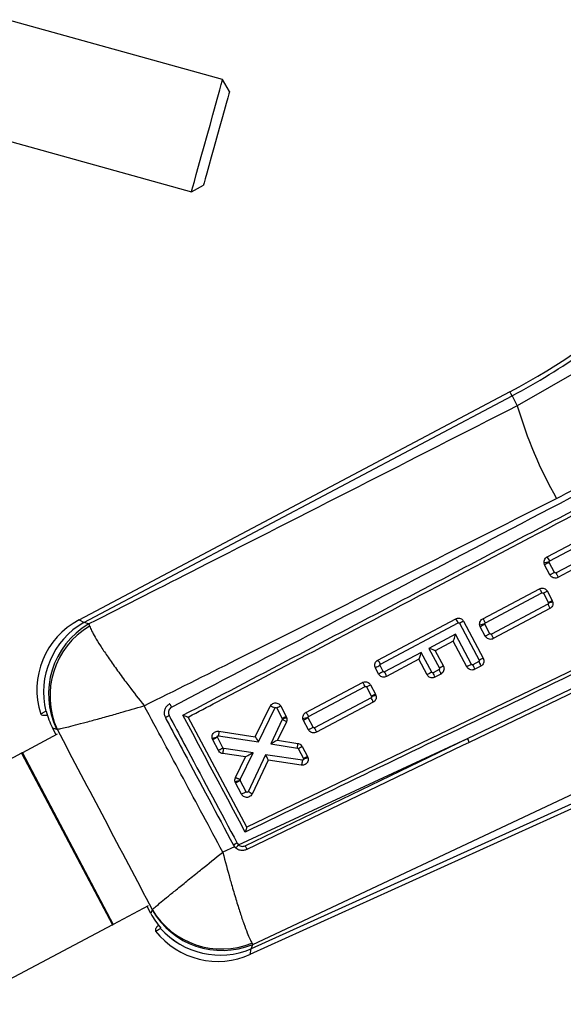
# Model space of a CAD drawing. Extents: x 59 to 283, y 8 to 214.
# Tile 9 of 13: x 248 to 262, y 37 to 63. Entities that reach past the tile are written whole.
import ezdxf

# ---------------------------------------------------------------- set-up
doc = ezdxf.new("R2010")
doc.units = 0
doc.header["$LTSCALE"] = 0.75
doc.layers.get('0').update_dxf_attribs({"linetype": 'CONTINUOUS'})

msp = doc.modelspace()

# ---------------------------------------------------------------- linework, layer by layer
at = {"color": 7, "linetype": 'CONTINUOUS'}
for p, q in [((253.595279, 61.065904), (248.055005, 62.604687)), ((253.769257, 60.758116), (253.595279, 61.065904)), ((247.25216, 59.714111), (252.792436, 58.175324)), ((252.792436, 58.175324), (253.100221, 58.349303)), ((262.821469, 53.610536), (261.181585, 52.670608)), ((260.991403, 53.029927), (249.893705, 47.156115)), ((250.022766, 47.093573), (261.045503, 52.927713)), ((261.045503, 52.927713), (261.181585, 52.670608)), ((261.949022, 48.779807), (263.993482, 49.86238)), ((262.016769, 48.67542), (264.061085, 49.757915)), ((262.005187, 48.639207), (262.002577, 48.647254)), ((262.722555, 48.657334), (262.179113, 48.369567)), ((261.885575, 48.57442), (261.86953, 48.623851)), ((262.022284, 48.316019), (261.885575, 48.57442)), ((262.141726, 48.381123), (262.005187, 48.639207)), ((262.735791, 48.521719), (262.228268, 48.252969)), ((267.098299, 48.034019), (254.214029, 41.830084)), ((260.292216, 47.187914), (261.749332, 47.959476)), ((261.955156, 47.896121), (262.083345, 47.653817)), ((259.902251, 44.104927), (267.633471, 47.829714)), ((260.359918, 47.083501), (261.81695, 47.85502)), ((261.854122, 47.843364), (261.982058, 47.601538)), ((262.083345, 47.653817), (262.096874, 47.617906)), ((261.970949, 47.565386), (260.513776, 46.793747)), ((262.020038, 47.448755), (260.562911, 46.677139)), ((257.591191, 46.125459), (259.595201, 47.18661)), ((250.151026, 47.054094), (250.022766, 47.093573)), ((250.151026, 47.054094), (250.168663, 46.999209)), ((257.658939, 46.021073), (259.662922, 47.082207)), ((259.696742, 47.071823), (260.200479, 46.120093)), ((259.797971, 47.124217), (260.301876, 46.172165)), ((260.228778, 46.982479), (260.21367, 47.026119)), ((260.356973, 46.740169), (260.228778, 46.982479)), ((260.348429, 47.047187), (260.345948, 47.054332)), ((260.476413, 46.805274), (260.348429, 47.047187)), ((259.592257, 46.788263), (258.907356, 46.425582)), ((260.001791, 46.01452), (259.592257, 46.788263)), ((258.907356, 46.425582), (259.176302, 45.917448)), ((259.531011, 46.613204), (259.067046, 46.367519)), ((259.067046, 46.367519), (259.2777, 45.969517)), ((259.882054, 45.949961), (259.531011, 46.613204)), ((258.708513, 46.320288), (257.765002, 45.820663)), ((258.647268, 46.145231), (257.814233, 45.704108)), ((258.857879, 45.747312), (258.647268, 46.145231)), ((258.977615, 45.811872), (258.708513, 46.320288)), ((254.371232, 38.810815), (269.542257, 45.942333)), ((257.611449, 45.766524), (257.528796, 45.922751)), ((257.731196, 45.831063), (257.648711, 45.986962)), ((259.166128, 45.883362), (259.011417, 45.801476)), ((260.190307, 46.086012), (260.035577, 46.004115)), ((260.23947, 45.96942), (260.0848, 45.887555)), ((269.806611, 45.701778), (254.330452, 38.691765)), ((259.215294, 45.766772), (259.060624, 45.684908)), ((254.305587, 38.553859), (269.854209, 45.596695)), ((255.7405, 44.778746), (257.19759, 45.550299)), ((255.808183, 44.674325), (257.265224, 45.445851)), ((257.302378, 45.434189), (257.430338, 45.192319)), ((257.403414, 45.486944), (257.531603, 45.244639)), ((257.419162, 45.156185), (255.962004, 44.384545)), ((257.531603, 45.244639), (257.543334, 45.215559)), ((252.228939, 44.99767), (252.2165, 44.990673)), ((254.435889, 44.150443), (254.818532, 44.937012)), ((254.517176, 44.018856), (254.940189, 44.888411)), ((254.988779, 44.889233), (255.130834, 44.620721)), ((255.090018, 44.941607), (255.232091, 44.673054)), ((257.468243, 45.03955), (256.011148, 44.267942)), ((249.049933, 44.809746), (249.041251, 44.8052)), ((252.704009, 44.657997), (252.703778, 44.658429)), ((254.214029, 41.830084), (252.704009, 44.657997)), ((255.131354, 44.596835), (254.834595, 43.969807)), ((255.232091, 44.673054), (255.242995, 44.646752)), ((255.677073, 44.573257), (255.663362, 44.61011)), ((255.796761, 44.637899), (255.794489, 44.643969)), ((255.92471, 44.396051), (255.796761, 44.637899)), ((249.217642, 44.383253), (249.319301, 44.351962)), ((249.312784, 44.203498), (249.217642, 44.383253)), ((249.319301, 44.351962), (249.332595, 44.345951)), ((255.235142, 44.537396), (255.009863, 44.061403)), ((255.805268, 44.330946), (255.677073, 44.573257)), ((249.33873, 44.217231), (248.439866, 43.741478)), ((253.338947, 44.074676), (253.325823, 44.109064)), ((253.458691, 44.139213), (253.456525, 44.144747)), ((253.603661, 43.86519), (253.458691, 44.139213)), ((253.487359, 44.178593), (254.517176, 44.018856)), ((253.496953, 44.296085), (254.435889, 44.150443)), ((254.005034, 41.37034), (259.902251, 44.104927)), ((254.177573, 41.347646), (259.902251, 44.104927)), ((253.484332, 43.79987), (253.338947, 44.074676)), ((254.380553, 43.737926), (253.624543, 43.8504)), ((254.834595, 43.969807), (255.518886, 43.86285)), ((255.009863, 44.061403), (255.529494, 43.980182)), ((255.539644, 43.847979), (255.674531, 43.593009)), ((255.64056, 43.900954), (255.778096, 43.640981)), ((248.416838, 43.729289), (244.557944, 41.686845)), ((248.416838, 43.729289), (250.755831, 39.310113)), ((248.439866, 43.741478), (250.778857, 39.322302)), ((254.18434, 43.633285), (253.596247, 43.720775)), ((253.92501, 43.100253), (254.18434, 43.633285)), ((254.046711, 43.051741), (254.380553, 43.737926)), ((254.701777, 43.690321), (254.249607, 42.737896)), ((255.648301, 43.549488), (254.701777, 43.690321)), ((255.674531, 43.593009), (255.678997, 43.582645)), ((255.778096, 43.640981), (255.787681, 43.618747)), ((254.765728, 43.546972), (254.353275, 42.678206)), ((255.620723, 43.419759), (254.765728, 43.546972)), ((253.927258, 42.962656), (253.915262, 42.992747)), ((254.081086, 42.671888), (253.927258, 42.962656)), ((254.20083, 42.736423), (254.04703, 43.027135)), ((253.900305, 41.3219), (253.598756, 41.182452)), ((253.872153, 41.364017), (253.900305, 41.3219)), ((253.932544, 41.288989), (253.900305, 41.3219)), ((251.677721, 39.798054), (250.778857, 39.322302)), ((251.747477, 39.603504), (251.651774, 39.78432)), ((251.779414, 39.696739), (251.747477, 39.603504)), ((251.781597, 39.705978), (251.779414, 39.696739)), ((250.755831, 39.310113), (246.896935, 37.267669)), ((251.931894, 39.295557), (251.931668, 39.295307)), ((251.995477, 39.220811), (251.995786, 39.220976)), ((251.995786, 39.220976), (252.005179, 39.226)), ((254.330547, 38.692041), (254.371232, 38.810815)), ((254.350734, 38.842249), (254.371232, 38.810815))]:
    msp.add_line(p, q, dxfattribs=at)
at = {"color": 7, "linetype": 'CONTINUOUS', "flags": 128}
for points in [[(253.193858, 59.620614), (253.269826, 59.894136), (253.34305, 60.157775), (253.410882, 60.401997), (253.470871, 60.617978), (253.520845, 60.79791), (253.559004, 60.935295), (253.583965, 61.025164), (253.594824, 61.064265), (253.595279, 61.065904)], [(253.769257, 60.758116), (253.767424, 60.751519), (253.752884, 60.699171), (253.72444, 60.596759), (253.683335, 60.448761), (253.631364, 60.261643), (253.5708, 60.043587), (253.504288, 59.804122), (253.434739, 59.553711)], [(252.792436, 58.175324), (252.79289, 58.176963), (252.803751, 58.216064), (252.828711, 58.305933), (252.866869, 58.443318), (252.916844, 58.623249), (252.976832, 58.839231), (253.044664, 59.083453), (253.117888, 59.347092), (253.193858, 59.620614)], [(253.434739, 59.553711), (253.365188, 59.303301), (253.298678, 59.063832), (253.238115, 58.845776), (253.186143, 58.658662), (253.145038, 58.510664), (253.116592, 58.408252), (253.102052, 58.3559), (253.100221, 58.349303)], [(267.084881, 47.448861), (266.776911, 47.300511), (263.860143, 45.89565), (259.940273, 44.008114)], [(259.940273, 44.008114), (259.77224, 43.927212), (259.042987, 43.576122), (256.12588, 42.171932), (254.215186, 41.252405)], [(248.439866, 43.741478), (248.436841, 43.739876), (248.433829, 43.738282), (248.430847, 43.736704), (248.427906, 43.735147), (248.425021, 43.733622), (248.422206, 43.732132), (248.419474, 43.730684), (248.416838, 43.729289)], [(250.755831, 39.310113), (250.758466, 39.311508), (250.761199, 39.312956), (250.764013, 39.314444), (250.766897, 39.315971), (250.769838, 39.317528), (250.772822, 39.319106), (250.775832, 39.320701), (250.778857, 39.322302)]]:
    msp.add_lwpolyline(points, dxfattribs=at)
at = {"color": 8, "linetype": 'CONTINUOUS', "flags": 128}
for points in [[(261.045503, 52.927713), (261.021868, 52.972368), (261.004954, 53.004327), (260.994793, 53.023523), (260.991403, 53.029927)], [(250.022766, 47.093573), (249.926032, 47.140448), (249.893705, 47.156115), (249.893705, 47.156115)], [(254.305587, 38.553859), (254.311814, 38.588402), (254.330452, 38.691765)]]:
    msp.add_lwpolyline(points, dxfattribs=at)
at = {"color": 7, "linetype": 'CONTINUOUS'}
for centre, radius, start, end in [((252.61816, 68.849924), 17.899259, 297.8914735, 311.8914735), ((252.61816, 68.849924), 18.01491, 297.8914735, 311.8914735), ((271.878908, 55.790945), 11.143125, 196.261607, 209.617169), ((262.094138, 47.736811), 0.915035, 95.742764, 104.2092176), ((261.685526, 48.534622), 0.359925, 23.028451, 42.9383196), ((263.967018, 44.874381), 4.245315, 117.5237911, 119.3597667), ((263.519577, 44.746954), 3.242317, 116.293188, 118.3075131), ((261.957054, 47.588338), 0.028275, 13.9208413, 27.8320168), ((250.843336, 45.361929), 2.03, 117.6391679, 197.9118545), ((259.331666, 46.941506), 0.359898, 23.0134421, 42.9247824), ((251.058358, 45.294713), 2.075655, 119.9287642, 193.6408955), ((251.183178, 45.257324), 2.072129, 119.8751631, 205.9077617), ((251.242033, 45.202624), 2.092807, 120.8561957, 204.1634568), ((261.256246, 44.182751), 3.283107, 116.3705833, 118.3599096), ((260.487331, 46.067269), 0.997137, 98.1513767, 105.92902), ((262.298597, 43.298196), 4.225884, 117.4827679, 119.3271476), ((259.049268, 46.35838), 0.01999, 27.2053764, 28.8749296), ((259.551525, 46.57524), 0.043152, 117.8546764, 118.3846633), ((257.327604, 45.88021), 0.360035, 23.0321659, 42.9360435), ((258.622571, 46.192584), 0.053406, 297.5440109, 297.9730703), ((261.707065, 43.31117), 3.187452, 116.1581364, 118.2071922), ((259.492003, 42.4005), 4.032423, 117.20128, 119.1341152), ((260.677386, 43.118984), 3.175634, 116.1522303, 118.2089114), ((261.917413, 42.31835), 4.163086, 117.3964504, 119.2687173), ((259.725684, 45.804577), 0.368578, 13.0104434, 32.7771526), ((259.642088, 42.142164), 4.154453, 117.3846742, 119.2608333), ((257.45566, 45.621326), 0.368005, 12.9999, 32.7974351), ((260.894074, 42.114151), 4.164847, 117.3968464, 119.2683212), ((258.702069, 45.60222), 0.367966, 12.986228, 32.7863106), ((258.977202, 42.322537), 3.260128, 116.3221581, 118.3254582), ((257.405639, 45.179266), 0.027935, 16.5328807, 27.8540001), ((254.71671, 44.505562), 0.443302, 59.7268236, 76.7211856), ((256.545324, 42.00447), 3.277909, 116.3577173, 118.3501785), ((255.106243, 44.607722), 0.027815, 17.4818531, 27.8606303), ((256.677508, 41.75224), 3.258894, 116.3293262, 118.3333741), ((255.1069, 44.608311), 0.027014, 334.8576508, 16.7088251), ((256.008671, 43.543668), 1.120953, 101.0153247, 107.9417057), ((257.729125, 40.916859), 4.192871, 117.4431924, 119.3021073), ((255.371554, 40.44667), 4.158596, 117.3856912, 119.2599239), ((254.431254, 44.11817), 0.032604, 80.5663365, 81.8283519), ((259.580846, 43.922826), 0.369408, 13.3487932, 29.5349466), ((254.88008, 43.492979), 0.126458, 154.3990752, 154.7252265), ((255.944978, 39.358167), 4.130803, 117.3524112, 119.2392167), ((254.071698, 43.039679), 0.027746, 154.2296686, 195.2854164), ((254.07085, 43.039721), 0.026941, 195.846975, 207.8513405), ((256.111927, 39.047052), 4.154966, 117.384188, 119.2600459), ((254.106457, 42.369413), 0.395313, 51.3647894, 68.7696566), ((256.450515, 36.731341), 5.301851, 117.9175511, 119.0985425), ((252.896433, 42.285222), 1.437361, 316.1241046, 320.4685908), ((253.577786, 40.723757), 2.070968, 209.729925, 292.527606), ((253.571351, 40.776774), 2.085624, 210.8917588, 291.9435476), ((253.468004, 40.403009), 2.03, 217.9982149, 294.5865498), ((253.53723, 40.608134), 2.074047, 221.9819882, 292.485595), ((253.537419, 40.608488), 2.074083, 221.988075, 292.4823729)]:
    msp.add_arc(centre, radius, start, end, dxfattribs=at)
for centre, major_axis, ratio, start_param, end_param in [((259.583004, 46.782181), (0.051951, 0.168841), 0.039985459, 3.181564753, 4.760714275), ((258.898103, 46.419501), (0.168745, -0.051922), 0.048372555, 0.048325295, 1.530824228), ((258.699261, 46.314207), (0.051951, 0.168841), 0.039985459, 3.181564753, 4.760714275), ((251.06644, 45.293257), (1.990088, -0.640321), 0.971024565, 3.70136381, 3.924984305), ((250.146747, 45.576341), (4.069229, 0.776656), 0.163832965, 4.412665, 4.41572301), ((254.507924, 44.012774), (-0.071936, 0.13748), 0.071009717, 4.719468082, 6.23080803), ((254.825342, 43.963727), (0.184517, 0.097674), 0.005015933, 0.006710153, 1.51797364), ((254.3713, 43.731845), (0.186956, 0.098559), 0.005043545, 1.518625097, 3.134716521), ((254.692524, 43.684239), (-0.073102, 0.137078), 0.070975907, 3.194127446, 4.718902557), ((255.665278, 43.586927), (0.112818, 0.054054), 0.011926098, 0, 1.482975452), ((253.541332, 40.617316), (0.651206, 1.982743), 0.972709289, 2.388748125, 2.612117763), ((253.20862, 39.646048), (3.148439, 3.232123), 0.153480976, 1.823744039, 1.82665882), ((259.427944, 40.81353), (5.099618, 2.29785), 0.175746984, 2.978225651, 2.978444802)]:
    msp.add_ellipse(centre, major_axis=major_axis, ratio=ratio, start_param=start_param, end_param=end_param, dxfattribs=at)
for points, knots in [([(261.181585, 52.670608), (258.44435, 51.275965), (254.767498, 49.40258), (251.090644, 47.532096), (250.151026, 47.054094)], [0, 0, 0, 0, 0.744450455, 1, 1, 1, 1]), ([(262.191667, 50.283986), (262.509002, 50.449377), (263.144503, 50.780594), (263.752506, 51.159653), (264.056905, 51.34943)], [0, 0, 0, 0, 0.49934521, 1, 1, 1, 1]), ([(263.777028, 50.94255), (261.117706, 49.547594), (257.286286, 47.537811), (253.455893, 45.527925), (252.284109, 44.913065)], [0, 0, 0, 0, 0.6940825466, 1, 1, 1, 1]), ([(252.573899, 44.705472), (254.458994, 45.694573), (258.223461, 47.669772), (261.988702, 49.644833), (263.868461, 50.630863)], [0, 0, 0, 0, 0.500760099, 1, 1, 1, 1]), ([(252.704009, 44.657997), (252.710954, 44.661639), (252.956656, 44.790475), (254.157382, 45.420118), (257.866441, 47.365032), (261.337112, 49.184972), (263.852607, 50.504039)], [0, 0, 0, 0, 0.001869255, 0.066123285, 0.323139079, 1, 1, 1, 1]), ([(251.575503, 44.950303), (252.368245, 45.346116), (255.910755, 47.114872), (259.446866, 48.899062), (262.191667, 50.283986)], [0, 0, 0, 0, 0.223779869, 1, 1, 1, 1]), ([(261.86953, 48.623851), (261.868818, 48.641162), (261.867393, 48.675781), (261.887281, 48.724593), (261.916364, 48.75986), (261.940031, 48.774315), (261.949022, 48.779807)], [0, 0, 0, 0, 0.276714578, 0.553416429, 0.830340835, 1, 1, 1, 1]), ([(262.002577, 48.647254), (262.002424, 48.649289), (262.002041, 48.654399), (262.004177, 48.662408), (262.009112, 48.67035), (262.014211, 48.673727), (262.016769, 48.67542)], [0, 0, 0, 0, 0.181947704, 0.456620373, 0.727475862, 1, 1, 1, 1]), ([(262.141726, 48.381123), (262.138152, 48.379198), (262.126819, 48.373096), (262.103128, 48.360351), (262.072519, 48.343846), (262.044648, 48.328692), (262.025777, 48.318282), (262.023446, 48.316776), (262.02228, 48.316023)], [0, 0, 0, 0, 0.059022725, 0.187137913, 0.39034595, 0.593568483, 0.796784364, 1, 1, 1, 1]), ([(262.228268, 48.252969), (262.212313, 48.246448), (262.180401, 48.233407), (262.127638, 48.235345), (262.079022, 48.253527), (262.043018, 48.282776), (262.028121, 48.306661), (262.022284, 48.316019)], [0, 0, 0, 0, 0.2157285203, 0.4314747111, 0.6466484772, 0.8615608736, 1, 1, 1, 1]), ([(262.179113, 48.369567), (262.177428, 48.368804), (262.172924, 48.366764), (262.164744, 48.365938), (262.157261, 48.367632), (262.150466, 48.371069), (262.145411, 48.375258), (262.142725, 48.379533), (262.141726, 48.381123)], [0, 0, 0, 0, 0.128281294, 0.342833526, 0.55731165, 0.651055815, 0.870251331, 1, 1, 1, 1]), ([(262.179113, 48.369567), (262.184344, 48.359517), (262.195252, 48.338557), (262.210361, 48.306991), (262.222476, 48.278974), (262.229634, 48.258385), (262.228734, 48.254779), (262.228283, 48.252976)], [0, 0, 0, 0, 0.172339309, 0.359407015, 0.572934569, 0.786465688, 1, 1, 1, 1]), ([(267.296984, 48.021088), (265.097828, 46.961473), (260.724845, 44.854446), (256.351311, 42.748023), (254.17721, 41.700911)], [0, 0, 0, 0, 0.502896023, 1, 1, 1, 1]), ([(261.749332, 47.959476), (261.765276, 47.965976), (261.797167, 47.978978), (261.849875, 47.977001), (261.898424, 47.95879), (261.934428, 47.929498), (261.949304, 47.905544), (261.955156, 47.896121)], [0, 0, 0, 0, 0.215526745, 0.431087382, 0.646055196, 0.860771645, 1, 1, 1, 1]), ([(261.81695, 47.85502), (261.809192, 47.869328), (261.793678, 47.897943), (261.772306, 47.932944), (261.75575, 47.956556), (261.751496, 47.958516), (261.749369, 47.959496)], [0, 0, 0, 0, 0.249998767, 0.499998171, 0.749998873, 1, 1, 1, 1]), ([(261.955156, 47.896121), (261.953636, 47.895424), (261.950596, 47.89403), (261.927619, 47.882126), (261.894549, 47.864789), (261.867598, 47.850506), (261.854122, 47.843364)], [0, 0, 0, 0, 0.25000029, 0.499997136, 0.749992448, 1, 1, 1, 1]), ([(261.81695, 47.85502), (261.818386, 47.855679), (261.822397, 47.857519), (261.829965, 47.858595), (261.838987, 47.857033), (261.847233, 47.852398), (261.851932, 47.847198), (261.853802, 47.843925), (261.854122, 47.843364)], [0, 0, 0, 0, 0.110178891, 0.307655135, 0.52269843, 0.737667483, 0.95498111, 1, 1, 1, 1]), ([(261.984498, 47.59514), (261.984816, 47.593125), (261.985605, 47.588124), (261.984138, 47.579998), (261.980494, 47.573375), (261.975956, 47.56846), (261.972839, 47.566546), (261.970949, 47.565386)], [0, 0, 0, 0, 0.173693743, 0.430935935, 0.688296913, 0.811036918, 1, 1, 1, 1]), ([(262.020038, 47.448755), (262.020445, 47.451121), (262.021261, 47.455852), (262.010864, 47.483387), (261.993638, 47.521451), (261.978512, 47.550741), (261.970949, 47.565386)], [0, 0, 0, 0, 0.2500008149, 0.5000014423, 0.7500049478, 1, 1, 1, 1]), ([(262.096874, 47.617902), (262.095431, 47.617998), (262.092545, 47.61819), (262.071305, 47.614323), (262.040265, 47.607845), (262.012496, 47.601627), (261.993641, 47.597276), (261.988074, 47.595976), (261.984498, 47.59514)], [0, 0, 0, 0, 0.226720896, 0.453442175, 0.680162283, 0.906889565, 0.940192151, 1, 1, 1, 1]), ([(262.096874, 47.617906), (262.099164, 47.600816), (262.103745, 47.56664), (262.088504, 47.516494), (262.060256, 47.47468), (262.032921, 47.45706), (262.020034, 47.448753)], [0, 0, 0, 0, 0.256798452, 0.513572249, 0.770663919, 1, 1, 1, 1]), ([(259.595201, 47.18661), (259.610877, 47.19303), (259.64223, 47.20587), (259.694087, 47.203998), (259.741882, 47.18615), (259.777458, 47.157293), (259.792152, 47.1336), (259.797971, 47.124217)], [0, 0, 0, 0, 0.215152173, 0.430330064, 0.644992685, 0.859402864, 1, 1, 1, 1]), ([(260.21367, 47.026119), (260.212283, 47.043376), (260.209507, 47.077888), (260.227455, 47.127382), (260.25632, 47.165447), (260.281561, 47.181245), (260.292216, 47.187914)], [0, 0, 0, 0, 0.267962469, 0.535911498, 0.804078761, 1, 1, 1, 1]), ([(260.359918, 47.083501), (260.352149, 47.097805), (260.336612, 47.126411), (260.31521, 47.161399), (260.298618, 47.184992), (260.294345, 47.186936), (260.292209, 47.187908)], [0, 0, 0, 0, 0.2500007, 0.499997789, 0.749999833, 1, 1, 1, 1]), ([(250.168663, 46.999209), (250.184034, 46.961786), (250.214776, 46.886939), (250.308966, 46.716409), (250.441906, 46.500486), (250.618008, 46.235215), (250.828897, 45.934485), (251.022798, 45.669362), (251.266853, 45.344405), (251.438994, 45.122258), (251.573978, 44.952224), (251.575503, 44.950303)], [0, 0, 0, 0, 0.114894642, 0.229794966, 0.357617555, 0.48545174, 0.617273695, 0.749106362, 0.80525734, 0.997799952, 1, 1, 1, 1]), ([(259.662922, 47.082207), (259.664477, 47.082912), (259.668589, 47.084776), (259.676112, 47.085508), (259.684542, 47.083497), (259.691961, 47.07883), (259.695175, 47.074118), (259.696742, 47.071823)], [0, 0, 0, 0, 0.131170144, 0.346659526, 0.566031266, 0.788547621, 1, 1, 1, 1]), ([(260.345948, 47.054332), (260.345693, 47.057479), (260.345182, 47.063773), (260.348435, 47.07278), (260.353619, 47.079583), (260.358088, 47.082363), (260.359918, 47.083501)], [0, 0, 0, 0, 0.271674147, 0.543412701, 0.813071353, 1, 1, 1, 1]), ([(260.476413, 46.805274), (260.472849, 46.803355), (260.461518, 46.797252), (260.437824, 46.784508), (260.407208, 46.767993), (260.379337, 46.752843), (260.360466, 46.742428), (260.358135, 46.740926), (260.356969, 46.740175)], [0, 0, 0, 0, 0.058861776, 0.18712972, 0.390353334, 0.593567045, 0.796783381, 1, 1, 1, 1]), ([(260.562911, 46.677139), (260.546961, 46.670619), (260.515061, 46.657578), (260.462316, 46.659514), (260.413706, 46.677691), (260.377702, 46.706932), (260.362806, 46.730817), (260.356973, 46.740169)], [0, 0, 0, 0, 0.215692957, 0.431404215, 0.646618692, 0.861631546, 1, 1, 1, 1]), ([(260.513776, 46.793747), (260.512084, 46.792979), (260.50758, 46.790936), (260.499402, 46.790105), (260.491934, 46.791805), (260.485145, 46.79523), (260.480095, 46.799416), (260.477411, 46.803687), (260.476413, 46.805274)], [0, 0, 0, 0, 0.128904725, 0.3432127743, 0.5574965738, 0.651129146, 0.8703205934, 1, 1, 1, 1]), ([(260.562972, 46.677173), (260.56342, 46.678976), (260.564317, 46.682582), (260.55717, 46.703156), (260.547143, 46.726335), (260.533128, 46.756267), (260.522236, 46.777361), (260.513776, 46.793747)], [0, 0, 0, 0, 0.21377299, 0.427543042, 0.641318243, 0.721376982, 1, 1, 1, 1]), ([(257.528796, 45.922751), (257.522399, 45.938505), (257.509605, 45.970011), (257.511552, 46.021963), (257.529449, 46.069826), (257.558317, 46.105243), (257.581948, 46.119775), (257.591191, 46.125459)], [0, 0, 0, 0, 0.215112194, 0.43020847, 0.64571255, 0.861425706, 1, 1, 1, 1]), ([(260.200479, 46.120093), (260.201571, 46.117407), (260.203753, 46.112036), (260.20343, 46.10318), (260.200388, 46.095062), (260.195573, 46.08923), (260.191731, 46.086882), (260.190307, 46.086012)], [0, 0, 0, 0, 0.21885953, 0.437720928, 0.656598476, 0.872727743, 1, 1, 1, 1]), ([(260.301876, 46.172165), (260.308277, 46.156409), (260.321078, 46.124897), (260.319131, 46.07293), (260.301229, 46.025043), (260.272343, 45.989623), (260.248707, 45.975097), (260.23947, 45.96942)], [0, 0, 0, 0, 0.215136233, 0.430246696, 0.645842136, 0.861602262, 1, 1, 1, 1]), ([(257.648711, 45.986962), (257.647917, 45.988762), (257.645968, 45.993176), (257.645378, 46.000959), (257.647425, 46.009195), (257.65196, 46.016452), (257.656608, 46.019529), (257.658939, 46.021073)], [0, 0, 0, 0, 0.149083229, 0.365634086, 0.578428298, 0.788536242, 1, 1, 1, 1]), ([(259.176304, 45.917448), (259.177395, 45.914761), (259.179578, 45.909386), (259.179256, 45.900527), (259.176211, 45.892408), (259.171395, 45.886579), (259.167553, 45.884232), (259.166128, 45.883362)], [0, 0, 0, 0, 0.218947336, 0.437856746, 0.656703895, 0.872714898, 1, 1, 1, 1]), ([(259.215335, 45.766794), (259.215732, 45.769152), (259.216524, 45.773869), (259.206099, 45.801391), (259.188844, 45.83944), (259.1737, 45.868721), (259.166128, 45.883362)], [0, 0, 0, 0, 0.249999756, 0.50000134, 0.750001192, 1, 1, 1, 1]), ([(259.2777, 45.969517), (259.284101, 45.953761), (259.296902, 45.922251), (259.294958, 45.870286), (259.277058, 45.822405), (259.248175, 45.786982), (259.224537, 45.772453), (259.215294, 45.766772)], [0, 0, 0, 0, 0.215124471, 0.430227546, 0.645783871, 0.861499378, 1, 1, 1, 1]), ([(260.0848, 45.887555), (260.069126, 45.881138), (260.037778, 45.868305), (259.985935, 45.870183), (259.938145, 45.888027), (259.90257, 45.916885), (259.887873, 45.94058), (259.882054, 45.949961)], [0, 0, 0, 0, 0.2151028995, 0.4302311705, 0.644895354, 0.8594065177, 1, 1, 1, 1]), ([(260.035577, 46.004115), (260.034039, 46.003419), (260.029945, 46.001567), (260.022442, 46.000828), (260.014003, 46.002839), (260.006577, 46.007509), (260.003358, 46.012225), (260.001791, 46.01452)], [0, 0, 0, 0, 0.129792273, 0.345411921, 0.565166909, 0.788318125, 1, 1, 1, 1]), ([(260.190307, 46.086012), (260.197879, 46.071371), (260.213024, 46.04209), (260.230278, 46.004041), (260.240703, 45.976519), (260.239911, 45.971803), (260.239515, 45.969444)], [0, 0, 0, 0, 0.249998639, 0.500000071, 0.749999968, 1, 1, 1, 1]), ([(257.814233, 45.704108), (257.798559, 45.697688), (257.767209, 45.684846), (257.715357, 45.68672), (257.667552, 45.704565), (257.631964, 45.733435), (257.617266, 45.757141), (257.611449, 45.766524)], [0, 0, 0, 0, 0.215094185, 0.430202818, 0.644909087, 0.859449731, 1, 1, 1, 1]), ([(257.765002, 45.820663), (257.763454, 45.819962), (257.75935, 45.818101), (257.751832, 45.817368), (257.743398, 45.819386), (257.735976, 45.824054), (257.732762, 45.828767), (257.731196, 45.831063)], [0, 0, 0, 0, 0.130506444, 0.346172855, 0.565840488, 0.788502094, 1, 1, 1, 1]), ([(259.060624, 45.684908), (259.04495, 45.678491), (259.013602, 45.665655), (258.961757, 45.667538), (258.913961, 45.685382), (258.878392, 45.714246), (258.863695, 45.737937), (258.857879, 45.747312)], [0, 0, 0, 0, 0.2151173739, 0.4302458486, 0.6449499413, 0.8595000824, 1, 1, 1, 1]), ([(259.011417, 45.801476), (259.009874, 45.800777), (259.005774, 45.798918), (258.998264, 45.798179), (258.989826, 45.800195), (258.982401, 45.804863), (258.979182, 45.809577), (258.977615, 45.811872)], [0, 0, 0, 0, 0.130182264, 0.345807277, 0.565491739, 0.788443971, 1, 1, 1, 1]), ([(257.19759, 45.550299), (257.213535, 45.556802), (257.245426, 45.569808), (257.298136, 45.567817), (257.346709, 45.5496), (257.382708, 45.520293), (257.397579, 45.496342), (257.403414, 45.486944)], [0, 0, 0, 0, 0.215529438, 0.431075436, 0.646225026, 0.861184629, 1, 1, 1, 1]), ([(257.265224, 45.445851), (257.257465, 45.460158), (257.241946, 45.488771), (257.220572, 45.523772), (257.204009, 45.547382), (257.199752, 45.549339), (257.197623, 45.550317)], [0, 0, 0, 0, 0.249999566, 0.4999958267, 0.7499988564, 1, 1, 1, 1]), ([(257.265224, 45.445851), (257.266651, 45.446506), (257.270647, 45.448342), (257.278205, 45.449418), (257.287229, 45.447859), (257.295487, 45.443222), (257.300188, 45.438018), (257.302059, 45.434747), (257.302378, 45.434189)], [0, 0, 0, 0, 0.109513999, 0.306804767, 0.52221357, 0.73750924, 0.955246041, 1, 1, 1, 1]), ([(257.40341, 45.48695), (257.40189, 45.486251), (257.39885, 45.484853), (257.375872, 45.472951), (257.342804, 45.455612), (257.315854, 45.44133), (257.302378, 45.434189)], [0, 0, 0, 0, 0.249999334, 0.499997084, 0.749998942, 1, 1, 1, 1]), ([(257.432419, 45.187215), (257.432824, 45.185273), (257.433846, 45.180366), (257.432821, 45.172216), (257.429179, 45.164651), (257.424315, 45.159282), (257.420771, 45.157152), (257.419162, 45.156185)], [0, 0, 0, 0, 0.162774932, 0.411181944, 0.659701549, 0.845602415, 1, 1, 1, 1]), ([(257.468243, 45.03955), (257.468652, 45.041916), (257.469468, 45.046647), (257.459074, 45.074184), (257.441849, 45.112248), (257.426725, 45.14154), (257.419162, 45.156185)], [0, 0, 0, 0, 0.249999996, 0.500001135, 0.75000197, 1, 1, 1, 1]), ([(257.543334, 45.215557), (257.541902, 45.215535), (257.539039, 45.21549), (257.518043, 45.210504), (257.487365, 45.202499), (257.460077, 45.195002), (257.441506, 45.189789), (257.436059, 45.188246), (257.432419, 45.187215)], [0, 0, 0, 0, 0.226921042, 0.453841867, 0.680766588, 0.907686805, 0.938318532, 1, 1, 1, 1]), ([(257.543334, 45.215559), (257.546413, 45.198604), (257.552571, 45.164694), (257.539696, 45.11394), (257.512209, 45.068712), (257.483051, 45.049373), (257.468239, 45.039548)], [0, 0, 0, 0, 0.247868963, 0.495730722, 0.74383191, 1, 1, 1, 1]), ([(249.332595, 44.345951), (249.361389, 44.351055), (249.418978, 44.361264), (249.578666, 44.398398), (249.796977, 44.453281), (250.080224, 44.528044), (250.414556, 44.619263), (250.718753, 44.70428), (251.099166, 44.812172), (251.36555, 44.888988), (251.573157, 44.949619), (251.575503, 44.950303)], [0, 0, 0, 0, 0.11488863, 0.229783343, 0.357606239, 0.485440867, 0.617236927, 0.749044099, 0.805253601, 0.997800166, 1, 1, 1, 1]), ([(253.598756, 41.182452), (253.260407, 41.81343), (252.586717, 43.069777), (251.911569, 44.32533), (251.575503, 44.950303)], [0, 0, 0, 0, 0.502232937, 1, 1, 1, 1]), ([(252.2165, 44.990673), (252.192814, 44.9731), (252.145444, 44.937957), (252.101615, 44.85901), (252.085202, 44.771675), (252.095812, 44.697429), (252.114409, 44.657692), (252.120581, 44.644502)], [0, 0, 0, 0, 0.22262789, 0.445236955, 0.667641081, 0.889677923, 1, 1, 1, 1]), ([(252.284109, 44.913065), (252.274016, 44.90687), (252.248652, 44.8913), (252.217904, 44.853429), (252.198905, 44.802548), (252.196898, 44.747279), (252.21061, 44.71376), (252.217446, 44.697049)], [0, 0, 0, 0, 0.141845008, 0.356454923, 0.570474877, 0.78586727, 1, 1, 1, 1]), ([(252.284109, 44.913065), (252.279206, 44.922193), (252.270412, 44.938566), (252.256631, 44.962216), (252.24407, 44.982057), (252.233494, 44.996256), (252.23062, 44.997285), (252.229183, 44.997799)], [0, 0, 0, 0, 0.196311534, 0.35215143, 0.568100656, 0.784049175, 1, 1, 1, 1]), ([(254.818532, 44.937012), (254.827583, 44.951727), (254.845686, 44.981157), (254.889349, 45.010569), (254.93953, 45.024818), (254.991809, 45.021272), (255.039662, 45.000583), (255.072256, 44.971293), (255.085513, 44.949136), (255.090018, 44.941607)], [0, 0, 0, 0, 0.154008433, 0.308016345, 0.460797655, 0.61666509, 0.768848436, 0.921453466, 1, 1, 1, 1]), ([(254.940189, 44.888411), (254.940986, 44.889835), (254.943287, 44.893941), (254.948977, 44.899391), (254.95748, 44.903212), (254.966722, 44.904215), (254.975747, 44.901904), (254.983658, 44.896939), (254.987072, 44.891802), (254.988779, 44.889233)], [0, 0, 0, 0, 0.0819214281, 0.2362963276, 0.3860991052, 0.5443465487, 0.6937434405, 0.8468570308, 1, 1, 1, 1]), ([(249.041251, 44.8052), (249.003564, 44.785462), (248.927757, 44.74576), (248.917134, 44.740197), (248.911792, 44.737399)], [0, 0, 0, 0, 0.4971447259, 1, 1, 1, 1]), ([(248.911792, 44.737399), (248.922075, 44.724667), (248.942751, 44.699069), (249.02534, 44.706394), (249.066849, 44.710076)], [0, 0, 0, 0, 0.497398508, 1, 1, 1, 1]), ([(252.217445, 44.697049), (252.211239, 44.693736), (252.198828, 44.687111), (252.18059, 44.677332), (252.163631, 44.668194), (252.14865, 44.660077), (252.136282, 44.653327), (252.127121, 44.648267), (252.122192, 44.645478), (252.121007, 44.644746), (252.120589, 44.644487)], [0, 0, 0, 0, 0.132519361, 0.265037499, 0.397550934, 0.530067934, 0.662585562, 0.795103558, 0.92762358, 1, 1, 1, 1]), ([(252.120589, 44.644487), (252.152459, 44.584798), (252.311809, 44.286351), (252.895658, 43.192864), (253.447648, 42.159061), (253.872155, 41.364017)], [0, 0, 0, 0, 0.054586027, 0.272931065, 1, 1, 1, 1]), ([(252.217445, 44.697049), (252.249298, 44.637351), (252.408567, 44.338862), (252.992122, 43.24523), (253.543868, 42.211309), (253.968186, 41.416175)], [0, 0, 0, 0, 0.054586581, 0.27293294, 1, 1, 1, 1]), ([(252.573899, 44.705472), (252.574355, 44.70533), (252.582579, 44.70278), (252.609321, 44.694347), (252.647898, 44.681542), (252.680687, 44.669578), (252.699208, 44.661895), (252.702251, 44.659587), (252.703778, 44.658429)], [0, 0, 0, 0, 0.007785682, 0.1402925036, 0.4591534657, 0.6909617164, 0.8449806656, 1, 1, 1, 1]), ([(254.17721, 41.700911), (253.910489, 42.200715), (253.37603, 43.20223), (252.841615, 44.203756), (252.573899, 44.705472)], [0, 0, 0, 0, 0.499047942, 1, 1, 1, 1]), ([(255.131354, 44.596835), (255.145558, 44.589915), (255.173966, 44.576076), (255.208491, 44.557329), (255.231875, 44.542901), (255.234053, 44.539231), (255.235142, 44.537396)], [0, 0, 0, 0, 0.250002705, 0.500000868, 0.750001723, 1, 1, 1, 1]), ([(255.132773, 44.616078), (255.137084, 44.61739), (255.155749, 44.62307), (255.18653, 44.632204), (255.217849, 44.641078), (255.238726, 44.646528), (255.241573, 44.646675), (255.242997, 44.646748)], [0, 0, 0, 0, 0.073626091, 0.318805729, 0.545869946, 0.772934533, 1, 1, 1, 1]), ([(255.242995, 44.646752), (255.246388, 44.629946), (255.253172, 44.596335), (255.244687, 44.558808), (255.236464, 44.540361), (255.235142, 44.537396)], [0, 0, 0, 0, 0.456332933, 0.912605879, 1, 1, 1, 1]), ([(255.663362, 44.61011), (255.661181, 44.62726), (255.656819, 44.661559), (255.672416, 44.711744), (255.700794, 44.753172), (255.727881, 44.770619), (255.7405, 44.778746)], [0, 0, 0, 0, 0.258174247, 0.5163361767, 0.7746785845, 1, 1, 1, 1]), ([(255.808183, 44.674325), (255.800416, 44.688628), (255.784882, 44.717234), (255.763484, 44.752225), (255.746898, 44.77582), (255.742628, 44.777767), (255.740493, 44.778741)], [0, 0, 0, 0, 0.249992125, 0.499999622, 0.749997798, 1, 1, 1, 1]), ([(255.794489, 44.643969), (255.794089, 44.647095), (255.793289, 44.653349), (255.796117, 44.662477), (255.801217, 44.669866), (255.806009, 44.672933), (255.808183, 44.674325)], [0, 0, 0, 0, 0.262051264, 0.52417061, 0.784079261, 1, 1, 1, 1]), ([(249.332595, 44.345951), (249.741328, 43.571283), (250.557438, 42.024518), (251.373996, 40.477968), (251.781597, 39.705978)], [0, 0, 0, 0, 0.500830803, 1, 1, 1, 1]), ([(255.92471, 44.396051), (255.921148, 44.394133), (255.909817, 44.38803), (255.886122, 44.375287), (255.855505, 44.358769), (255.827632, 44.343621), (255.808763, 44.333205), (255.806432, 44.331703), (255.805266, 44.330952)], [0, 0, 0, 0, 0.058821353, 0.187136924, 0.390352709, 0.593571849, 0.79678387, 1, 1, 1, 1]), ([(255.962004, 44.384545), (255.960324, 44.38378), (255.955836, 44.381736), (255.947675, 44.380909), (255.940222, 44.382604), (255.933443, 44.386017), (255.928394, 44.390192), (255.925709, 44.394462), (255.92471, 44.396051)], [0, 0, 0, 0, 0.1283337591, 0.3428311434, 0.5572429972, 0.6505294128, 0.8699343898, 1, 1, 1, 1]), ([(256.011217, 44.267979), (256.011668, 44.269781), (256.012569, 44.273385), (256.005239, 44.294378), (255.989715, 44.330457), (255.972425, 44.364205), (255.962004, 44.384545)], [0, 0, 0, 0, 0.214237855, 0.428479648, 0.655547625, 1, 1, 1, 1]), ([(253.325823, 44.109064), (253.323447, 44.126245), (253.318695, 44.160607), (253.33366, 44.211377), (253.36335, 44.2544), (253.405882, 44.284798), (253.452708, 44.299284), (253.48343, 44.297061), (253.496953, 44.296083)], [0, 0, 0, 0, 0.17280148, 0.345601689, 0.518522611, 0.691441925, 0.864182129, 1, 1, 1, 1]), ([(253.325812, 44.109109), (253.327056, 44.109844), (253.329546, 44.111315), (253.350225, 44.117494), (253.380853, 44.125821), (253.41566, 44.13474), (253.441687, 44.141161), (253.453983, 44.144132), (253.456525, 44.144747)], [0, 0, 0, 0, 0.203836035, 0.407670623, 0.611505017, 0.81534382, 0.961835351, 1, 1, 1, 1]), ([(253.456525, 44.144747), (253.456378, 44.14549), (253.455617, 44.149356), (253.455852, 44.156402), (253.459064, 44.165188), (253.464909, 44.172455), (253.472936, 44.177381), (253.480834, 44.179179), (253.485632, 44.178748), (253.487359, 44.178593)], [0, 0, 0, 0, 0.042295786, 0.2198609, 0.38462176, 0.557927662, 0.731321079, 0.903317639, 1, 1, 1, 1]), ([(253.496968, 44.296081), (253.497675, 44.294573), (253.499088, 44.291557), (253.498259, 44.269875), (253.495249, 44.237608), (253.491144, 44.204804), (253.488195, 44.184387), (253.487359, 44.178593)], [0, 0, 0, 0, 0.223173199, 0.446345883, 0.669522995, 0.90621259, 1, 1, 1, 1]), ([(256.011148, 44.267942), (255.995205, 44.261421), (255.963316, 44.248378), (255.910587, 44.250317), (255.861967, 44.268497), (255.825975, 44.297742), (255.811084, 44.32162), (255.805268, 44.330946)], [0, 0, 0, 0, 0.215664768, 0.431349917, 0.646734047, 0.862023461, 1, 1, 1, 1]), ([(253.484332, 43.79987), (253.485498, 43.800621), (253.48783, 43.802123), (253.506685, 43.812565), (253.534539, 43.827754), (253.565612, 43.844587), (253.589323, 43.857408), (253.600627, 43.863543), (253.603661, 43.86519)], [0, 0, 0, 0, 0.203221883, 0.40644621, 0.609669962, 0.812891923, 0.949789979, 1, 1, 1, 1]), ([(253.596249, 43.720775), (253.596905, 43.721184), (253.598217, 43.722001), (253.601074, 43.729663), (253.604443, 43.7417), (253.608259, 43.758083), (253.612346, 43.778009), (253.616545, 43.800683), (253.620708, 43.825179), (253.623265, 43.841993), (253.624543, 43.8504)], [0, 0, 0, 0, 0.125000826, 0.250000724, 0.375002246, 0.500002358, 0.624994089, 0.749993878, 0.874995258, 1, 1, 1, 1]), ([(253.624543, 43.8504), (253.624025, 43.850496), (253.620291, 43.851183), (253.61444, 43.853652), (253.607861, 43.85884), (253.605089, 43.863031), (253.603661, 43.86519)], [0, 0, 0, 0, 0.0599355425, 0.4323472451, 0.7076061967, 1, 1, 1, 1]), ([(255.518886, 43.86285), (255.521172, 43.878305), (255.525743, 43.909216), (255.529948, 43.947643), (255.531618, 43.974562), (255.530203, 43.978309), (255.529496, 43.980182)], [0, 0, 0, 0, 0.249998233, 0.499995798, 0.750000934, 1, 1, 1, 1]), ([(255.518886, 43.86285), (255.521331, 43.86224), (255.526126, 43.861042), (255.531127, 43.857818), (255.53587, 43.853691), (255.538017, 43.85044), (255.539644, 43.847979)], [0, 0, 0, 0, 0.285619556, 0.560344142, 0.667021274, 1, 1, 1, 1]), ([(255.529494, 43.980182), (255.541475, 43.977318), (255.570233, 43.970442), (255.611227, 43.944344), (255.630756, 43.915457), (255.64056, 43.900954)], [0, 0, 0, 0, 0.262322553, 0.62966059, 1, 1, 1, 1]), ([(255.539644, 43.847979), (255.543088, 43.849834), (255.560141, 43.85902), (255.588486, 43.8741), (255.617587, 43.889408), (255.636744, 43.899301), (255.639289, 43.900403), (255.640562, 43.900954)], [0, 0, 0, 0, 0.064072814, 0.317263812, 0.544844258, 0.77242154, 1, 1, 1, 1]), ([(253.596247, 43.720775), (253.584192, 43.723581), (253.555322, 43.730302), (253.513989, 43.756303), (253.494269, 43.785273), (253.484332, 43.79987)], [0, 0, 0, 0, 0.262358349, 0.628293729, 1, 1, 1, 1]), ([(255.787681, 43.618747), (255.791437, 43.601805), (255.79895, 43.567924), (255.788122, 43.516085), (255.761994, 43.470773), (255.722066, 43.437077), (255.672895, 43.4173), (255.638169, 43.418937), (255.620723, 43.419759)], [0, 0, 0, 0, 0.166487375, 0.332963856, 0.499554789, 0.666049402, 0.832232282, 1, 1, 1, 1]), ([(255.678997, 43.582645), (255.679207, 43.581288), (255.679898, 43.576823), (255.678952, 43.569092), (255.674907, 43.560522), (255.668042, 43.553588), (255.659199, 43.549523), (255.652197, 43.548989), (255.648738, 43.549432), (255.648301, 43.549488)], [0, 0, 0, 0, 0.077908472, 0.256421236, 0.432620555, 0.608897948, 0.801543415, 0.974913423, 1, 1, 1, 1]), ([(255.678997, 43.582645), (255.680092, 43.582986), (255.685491, 43.584666), (255.703962, 43.590674), (255.73306, 43.600712), (255.763023, 43.611137), (255.78348, 43.618036), (255.786279, 43.618512), (255.787679, 43.618751)], [0, 0, 0, 0, 0.018690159, 0.092157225, 0.319310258, 0.546263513, 0.773130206, 1, 1, 1, 1]), ([(255.648301, 43.549488), (255.647056, 43.541077), (255.644565, 43.524255), (255.6405, 43.499746), (255.636403, 43.47706), (255.632414, 43.457118), (255.628696, 43.44072), (255.625428, 43.428666), (255.622672, 43.420991), (255.621426, 43.420161), (255.620803, 43.419746)], [0, 0, 0, 0, 0.124997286, 0.24999957, 0.374997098, 0.500000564, 0.625001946, 0.749999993, 0.87499964, 1, 1, 1, 1]), ([(253.915262, 42.992747), (253.912297, 43.009716), (253.906367, 43.043653), (253.915741, 43.080316), (253.923965, 43.098007), (253.92501, 43.100253)], [0, 0, 0, 0, 0.4661288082, 0.932216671, 1, 1, 1, 1]), ([(253.92501, 43.100253), (253.925735, 43.100619), (253.927185, 43.10135), (253.935072, 43.099579), (253.94679, 43.095777), (253.962282, 43.089887), (253.980811, 43.082212), (254.00164, 43.07304), (254.023951, 43.062772), (254.039125, 43.055418), (254.046711, 43.051741)], [0, 0, 0, 0, 0.124999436, 0.250001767, 0.375000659, 0.49999819, 0.625003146, 0.749998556, 0.875000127, 1, 1, 1, 1]), ([(253.915262, 42.992747), (253.915691, 42.993136), (253.916547, 42.993913), (253.924296, 42.996835), (253.936427, 43.0009), (253.952897, 43.006058), (253.972877, 43.012053), (253.995541, 43.018633), (254.019951, 43.025532), (254.036606, 43.030086), (254.044934, 43.032364)], [0, 0, 0, 0, 0.125006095, 0.250013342, 0.375016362, 0.500016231, 0.625015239, 0.750013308, 0.875000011, 1, 1, 1, 1]), ([(254.353275, 42.678206), (254.34436, 42.663408), (254.326531, 42.633812), (254.28313, 42.60396), (254.233026, 42.589162), (254.180586, 42.592153), (254.132438, 42.612388), (254.09927, 42.641648), (254.085783, 42.664077), (254.081086, 42.671888)], [0, 0, 0, 0, 0.153313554, 0.306615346, 0.459075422, 0.614733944, 0.766699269, 0.918758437, 1, 1, 1, 1]), ([(254.249607, 42.737896), (254.248734, 42.736324), (254.246323, 42.731982), (254.240323, 42.726418), (254.231648, 42.722672), (254.22241, 42.72179), (254.213529, 42.724107), (254.205813, 42.728941), (254.202491, 42.733929), (254.20083, 42.736423)], [0, 0, 0, 0, 0.089897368, 0.248336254, 0.399003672, 0.557215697, 0.703543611, 0.851751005, 1, 1, 1, 1]), ([(254.214146, 41.829864), (254.214111, 41.828214), (254.214042, 41.824922), (254.20941, 41.806301), (254.200269, 41.774157), (254.18859, 41.736254), (254.18014, 41.70996), (254.177357, 41.701366), (254.17721, 41.700911)], [0, 0, 0, 0, 0.157219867, 0.313512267, 0.542509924, 0.851210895, 0.992131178, 1, 1, 1, 1]), ([(253.968184, 41.416173), (253.977595, 41.401626), (253.988377, 41.384958), (254.003154, 41.371991), (254.005034, 41.37034)], [0, 0, 0, 0, 0.8727392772, 1, 1, 1, 1]), ([(254.005034, 41.37034), (254.01088, 41.365747), (254.030809, 41.350087), (254.071687, 41.33348), (254.126634, 41.329098), (254.160608, 41.341467), (254.177575, 41.347644)], [0, 0, 0, 0, 0.121276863, 0.413491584, 0.707091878, 1, 1, 1, 1]), ([(254.177573, 41.347646), (254.183283, 41.335525), (254.194703, 41.311283), (254.207751, 41.279881), (254.215021, 41.259065), (254.215172, 41.254453), (254.215238, 41.252431)], [0, 0, 0, 0, 0.264523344, 0.529056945, 0.793581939, 1, 1, 1, 1]), ([(251.781597, 39.705978), (251.8032, 39.724756), (251.846408, 39.762315), (251.970573, 39.865924), (252.141678, 40.00679), (252.365093, 40.189084), (252.631104, 40.404773), (252.868871, 40.596659), (253.18412, 40.850355), (253.410748, 41.032145), (253.596846, 41.180924), (253.598756, 41.182452)], [0, 0, 0, 0, 0.114059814, 0.228124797, 0.353592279, 0.479069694, 0.609357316, 0.739654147, 0.787261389, 0.997816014, 1, 1, 1, 1]), ([(253.598756, 41.182452), (253.599368, 41.180076), (253.658934, 40.94867), (253.735173, 40.665086), (253.847802, 40.267528), (253.936661, 39.965827), (254.043464, 39.624787), (254.141507, 39.33442), (254.225726, 39.107726), (254.297007, 38.938423), (254.332825, 38.874306), (254.350734, 38.842249)], [0, 0, 0, 0, 0.002183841, 0.212737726, 0.260333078, 0.390635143, 0.520927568, 0.646405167, 0.77187259, 0.885938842, 1, 1, 1, 1]), ([(254.215187, 41.252403), (254.188291, 41.242506), (254.133779, 41.222447), (254.044831, 41.22827), (253.976608, 41.254738), (253.943016, 41.280849), (253.932544, 41.288989)], [0, 0, 0, 0, 0.284205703, 0.575998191, 0.867823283, 1, 1, 1, 1]), ([(251.931668, 39.295307), (251.905939, 39.263655), (251.854216, 39.200028), (251.863766, 39.168683), (251.868566, 39.15293)], [0, 0, 0, 0, 0.497454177, 1, 1, 1, 1]), ([(251.868566, 39.15293), (251.873703, 39.155678), (251.884033, 39.161203), (251.958194, 39.20087), (251.995477, 39.220811)], [0, 0, 0, 0, 0.497279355, 1, 1, 1, 1])]:
    msp.add_open_spline(points, degree=3, knots=knots, dxfattribs=at)

doc.saveas('drawing.dxf')
